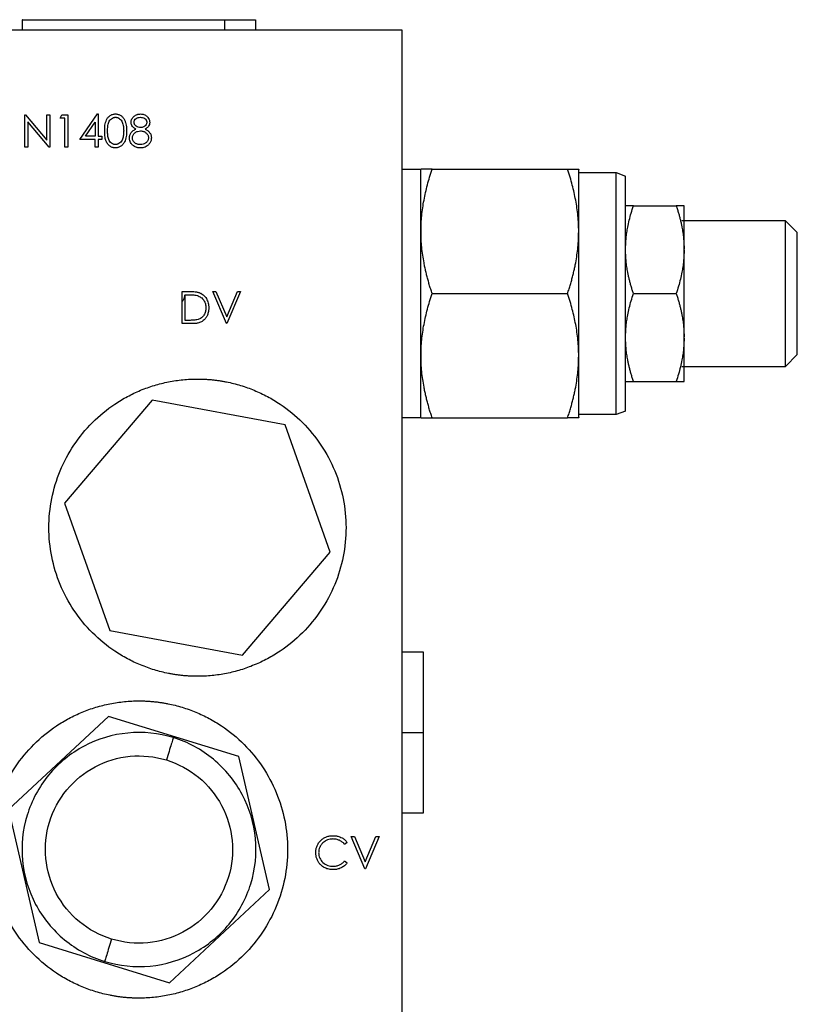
# Model space of a CAD drawing. Header units: inches. Extents: x 3 to 150, y 3 to 116.
# Tile 9 of 57: x 38.72 to 42.04, y 68.4 to 72.61. Entities that reach past the tile are written whole.
import ezdxf

# ---------------------------------------------------------------- set-up
doc = ezdxf.new("R2010")
doc.units = ezdxf.units.IN
doc.header["$LTSCALE"] = 14
doc.header["$MEASUREMENT"] = 0

msp = doc.modelspace()

# ---------------------------------------------------------------- linework, layer by layer
for p, q in [((38.7251, 72.609), (38.7251, 72.564)), ((39.5922, 72.564), (39.5922, 72.609)), ((39.7251, 72.564), (39.7251, 72.609)), ((40.3501, 72.564), (37.2069, 72.564)), ((40.3501, 67.564), (40.3501, 72.564)), ((38.7374, 72.0649), (38.7374, 72.2027)), ((38.7374, 72.2027), (38.74, 72.2027)), ((38.74, 72.2027), (38.831, 72.0943)), ((38.831, 72.2027), (38.8434, 72.2027)), ((38.831, 72.0943), (38.831, 72.2027)), ((38.8434, 72.2027), (38.8434, 72.0649)), ((38.8876, 72.1886), (38.8957, 72.2027)), ((38.9088, 72.1886), (38.8876, 72.1886)), ((38.8957, 72.2027), (38.9211, 72.2027)), ((38.9088, 72.0649), (38.9088, 72.1886)), ((38.9211, 72.2027), (38.9211, 72.0649)), ((38.9724, 72.0967), (39.0476, 72.2062)), ((39.0476, 72.2062), (39.0501, 72.2062)), ((39.0501, 72.2062), (39.0501, 72.1108)), ((38.8406, 72.0649), (38.7498, 72.1731)), ((38.7498, 72.1731), (38.7498, 72.0649)), ((38.9967, 72.1108), (39.0377, 72.1707)), ((39.0377, 72.1707), (39.0377, 72.1108)), ((39.0377, 72.0967), (38.9724, 72.0967)), ((39.0377, 72.1108), (38.9967, 72.1108)), ((39.0377, 72.0649), (39.0377, 72.0967)), ((39.0501, 72.1108), (39.066, 72.1108)), ((39.0501, 72.0967), (39.0501, 72.0649)), ((39.066, 72.0967), (39.0501, 72.0967)), ((39.066, 72.1108), (39.066, 72.0967)), ((38.7498, 72.0649), (38.7374, 72.0649)), ((38.8434, 72.0649), (38.8406, 72.0649)), ((38.9211, 72.0649), (38.9088, 72.0649)), ((39.0501, 72.0649), (39.0377, 72.0649)), ((40.4301, 71.969), (40.3501, 71.969)), ((40.4306, 71.97), (40.4301, 71.969)), ((40.4781, 71.97), (41.057, 71.97)), ((41.1045, 71.97), (41.1051, 71.969)), ((41.1051, 71.9555), (41.2651, 71.9555)), ((41.2651, 71.9555), (41.3051, 71.9409)), ((41.3385, 71.8139), (41.5216, 71.8139)), ((41.9891, 71.75), (41.5461, 71.75)), ((42.0391, 71.7), (41.9891, 71.75)), ((41.5551, 71.624), (41.5551, 71.6289)), ((39.4103, 71.4483), (39.4381, 71.4483)), ((39.4103, 71.3105), (39.4103, 71.4483)), ((39.4226, 71.4341), (39.4323, 71.4341)), ((39.4226, 71.3246), (39.4226, 71.4341)), ((39.541, 71.4483), (39.5542, 71.4483)), ((39.5993, 71.3105), (39.541, 71.4483)), ((39.5542, 71.4483), (39.6002, 71.3397)), ((39.6002, 71.3397), (39.6461, 71.4483)), ((39.6593, 71.4483), (39.6011, 71.3105)), ((39.6461, 71.4483), (39.6593, 71.4483)), ((40.4781, 71.439), (41.057, 71.439)), ((41.3385, 71.439), (41.5216, 71.439)), ((39.453, 71.3105), (39.4103, 71.3105)), ((39.4384, 71.3246), (39.4226, 71.3246)), ((39.6011, 71.3105), (39.5993, 71.3105)), ((41.5551, 71.249), (41.5551, 71.254)), ((41.9891, 71.128), (42.0391, 71.178)), ((41.5461, 71.128), (41.9891, 71.128)), ((41.3385, 71.064), (41.5216, 71.064)), ((39.2821, 70.9831), (38.9073, 70.5439)), ((39.8498, 70.8782), (39.2821, 70.9831)), ((41.2651, 70.9225), (41.1051, 70.9225)), ((41.3051, 70.937), (41.2651, 70.9225)), ((40.0428, 70.334), (39.8498, 70.8782)), ((40.3501, 70.909), (40.4301, 70.909)), ((40.4301, 70.909), (40.4306, 70.908)), ((40.4781, 70.908), (41.057, 70.908)), ((41.1051, 70.909), (41.1045, 70.908)), ((38.9073, 70.5439), (39.1003, 69.9997)), ((39.6681, 69.8948), (40.0428, 70.334)), ((39.1003, 69.9997), (39.6681, 69.8948)), ((40.4411, 69.9075), (40.3501, 69.9075)), ((39.0942, 69.6329), (38.667, 69.2351)), ((39.6523, 69.4617), (39.0942, 69.6329)), ((40.3501, 69.564), (40.4411, 69.564)), ((39.7832, 68.8928), (39.6523, 69.4617)), ((38.667, 69.2351), (38.7978, 68.6662)), ((40.3501, 69.2205), (40.4411, 69.2205)), ((40.1327, 69.1195), (40.1459, 69.1195)), ((40.191, 68.9817), (40.1327, 69.1195)), ((40.1459, 69.1195), (40.1919, 69.0109)), ((40.1919, 69.0109), (40.2378, 69.1195)), ((40.251, 69.1195), (40.1927, 68.9817)), ((40.2378, 69.1195), (40.251, 69.1195)), ((40.115, 69.0942), (40.1042, 69.0859)), ((40.1042, 69.0153), (40.115, 69.0071)), ((40.1927, 68.9817), (40.191, 68.9817)), ((39.3559, 68.4951), (39.7832, 68.8928)), ((38.7978, 68.6662), (39.3559, 68.4951))]:
    msp.add_line(p, q)
for points, knots in [([(38.7266, 72.609), (38.7261, 72.609), (38.7232, 72.609), (38.7368, 72.609), (38.7677, 72.609), (38.818, 72.609), (38.8834, 72.609), (38.9621, 72.609), (39.0508, 72.609), (39.1463, 72.609), (39.2447, 72.609), (39.3425, 72.609), (39.4355, 72.609), (39.5214, 72.609), (39.5686, 72.609), (39.5922, 72.609)], [0, 0, 0, 0, 0.016311, 0.098285, 0.180259, 0.262233, 0.344207, 0.426182, 0.508156, 0.59013, 0.672104, 0.754078, 0.836052, 0.918026, 1, 1, 1, 1]), ([(39.5922, 72.609), (39.613, 72.609), (39.6548, 72.609), (39.6966, 72.609), (39.7217, 72.609), (39.723, 72.609), (39.7235, 72.609)], [0, 0, 0, 0, 0.263087, 0.526175, 0.789262, 1, 1, 1, 1]), ([(39.0784, 72.1338), (39.0784, 72.1378), (39.0785, 72.1438), (39.0791, 72.1519), (39.08, 72.1601), (39.0819, 72.17), (39.0861, 72.1815), (39.0925, 72.1916), (39.1015, 72.1998), (39.1105, 72.2042), (39.1184, 72.206), (39.1224, 72.2062), (39.1244, 72.2062)], [0, 0, 0, 0, 0.125167, 0.188545, 0.250347, 0.381961, 0.500434, 0.62966, 0.750173, 0.874912, 0.937453, 1, 1, 1, 1]), ([(39.0907, 72.1338), (39.0908, 72.1401), (39.091, 72.1464), (39.0924, 72.159), (39.0935, 72.1652), (39.0985, 72.1768), (39.1022, 72.1823), (39.1098, 72.1879), (39.1126, 72.1894), (39.117, 72.1911), (39.1186, 72.1915), (39.1217, 72.1919), (39.1233, 72.192), (39.1249, 72.1921)], [0, 0, 0, 0, 0.25, 0.25, 0.5, 0.5, 0.75, 0.75, 0.875, 0.875, 0.9375, 0.9375, 1, 1, 1, 1]), ([(39.1244, 72.2062), (39.1265, 72.2062), (39.1305, 72.206), (39.1384, 72.2042), (39.1476, 72.1999), (39.1567, 72.1917), (39.1623, 72.1831), (39.1657, 72.1756), (39.1684, 72.168), (39.1705, 72.158), (39.1718, 72.1459), (39.1719, 72.1378), (39.172, 72.1338)], [0, 0, 0, 0, 0.062544, 0.125081, 0.249801, 0.370864, 0.499509, 0.562363, 0.624647, 0.749718, 0.874847, 1, 1, 1, 1]), ([(39.1249, 72.1921), (39.1264, 72.192), (39.128, 72.1919), (39.1311, 72.1914), (39.1327, 72.191), (39.1371, 72.1894), (39.1399, 72.1878), (39.1474, 72.1821), (39.151, 72.1767), (39.156, 72.1651), (39.1575, 72.1589), (39.1593, 72.1464), (39.1596, 72.1401), (39.1596, 72.1338)], [0, 0, 0, 0, 0.0625, 0.0625, 0.125, 0.125, 0.25, 0.25, 0.5, 0.5, 0.75, 0.75, 1, 1, 1, 1]), ([(39.1914, 72.1709), (39.1915, 72.1721), (39.1916, 72.1746), (39.1925, 72.1795), (39.1948, 72.1853), (39.1989, 72.1916), (39.2059, 72.1986), (39.2136, 72.2029), (39.2208, 72.205), (39.2256, 72.206), (39.2293, 72.2061), (39.2318, 72.2062)], [0, 0, 0, 0, 0.062624, 0.125194, 0.250259, 0.375678, 0.500409, 0.749612, 0.811913, 0.874891, 1, 1, 1, 1]), ([(39.2038, 72.1707), (39.2038, 72.1723), (39.204, 72.1739), (39.2049, 72.177), (39.2055, 72.1785), (39.208, 72.1826), (39.2103, 72.1849), (39.2155, 72.1887), (39.2185, 72.1901), (39.2247, 72.1918), (39.2279, 72.192), (39.2311, 72.1921)], [0, 0, 0, 0, 0.125, 0.125, 0.25, 0.25, 0.5, 0.5, 0.75, 0.75, 1, 1, 1, 1]), ([(39.2311, 72.1921), (39.2343, 72.192), (39.2376, 72.1918), (39.2438, 72.1903), (39.2468, 72.1891), (39.252, 72.1853), (39.2543, 72.1829), (39.2568, 72.1787), (39.2574, 72.1773), (39.2583, 72.1742), (39.2585, 72.1726), (39.2586, 72.171)], [0, 0, 0, 0, 0.25, 0.25, 0.5, 0.5, 0.75, 0.75, 0.875, 0.875, 1, 1, 1, 1]), ([(39.2318, 72.2062), (39.2343, 72.2061), (39.2392, 72.2059), (39.2463, 72.2039), (39.253, 72.2008), (39.2588, 72.1966), (39.2644, 72.1908), (39.2683, 72.1841), (39.2706, 72.1768), (39.2708, 72.1726), (39.2709, 72.1705)], [0, 0, 0, 0, 0.125039, 0.250084, 0.37768, 0.50012, 0.614437, 0.78563, 0.89286, 1, 1, 1, 1]), ([(39.1844, 72.1039), (39.1844, 72.1052), (39.1845, 72.1075), (39.185, 72.1116), (39.1867, 72.1183), (39.1909, 72.1259), (39.1976, 72.1328), (39.2031, 72.1368), (39.2079, 72.1397), (39.2103, 72.141), (39.2116, 72.1417)], [0, 0, 0, 0, 0.076885, 0.143029, 0.250261, 0.49955, 0.657683, 0.833096, 0.912513, 1, 1, 1, 1]), ([(39.2116, 72.1417), (39.2102, 72.1424), (39.2074, 72.1439), (39.2024, 72.1475), (39.1968, 72.1531), (39.1932, 72.1601), (39.1916, 72.1662), (39.1915, 72.1693), (39.1914, 72.1709)], [0, 0, 0, 0, 0.125206, 0.25034, 0.500127, 0.749655, 0.874865, 1, 1, 1, 1]), ([(39.2316, 72.1479), (39.2283, 72.148), (39.225, 72.1484), (39.2188, 72.1505), (39.2158, 72.1521), (39.2106, 72.1561), (39.2082, 72.1585), (39.2057, 72.1627), (39.2049, 72.1642), (39.204, 72.1674), (39.2039, 72.169), (39.2038, 72.1707)], [0, 0, 0, 0, 0.25, 0.25, 0.5, 0.5, 0.75, 0.75, 0.875, 0.875, 1, 1, 1, 1]), ([(39.2586, 72.171), (39.2585, 72.1693), (39.2583, 72.1677), (39.2575, 72.1646), (39.2568, 72.1631), (39.2545, 72.1587), (39.2524, 72.1562), (39.2473, 72.1521), (39.2443, 72.1506), (39.2397, 72.149), (39.2381, 72.1486), (39.2349, 72.1481), (39.2333, 72.148), (39.2316, 72.1479)], [0, 0, 0, 0, 0.125, 0.125, 0.25, 0.25, 0.5, 0.5, 0.75, 0.75, 0.875, 0.875, 1, 1, 1, 1]), ([(39.2709, 72.1705), (39.2709, 72.169), (39.2708, 72.1659), (39.2694, 72.1599), (39.2666, 72.1544), (39.2626, 72.1497), (39.2593, 72.1468), (39.2555, 72.1441), (39.2529, 72.1425), (39.2514, 72.1417)], [0, 0, 0, 0, 0.125104, 0.250203, 0.499589, 0.618708, 0.749837, 0.858974, 1, 1, 1, 1]), ([(39.2514, 72.1417), (39.2531, 72.1407), (39.2567, 72.1389), (39.2617, 72.1355), (39.2664, 72.1317), (39.2705, 72.1273), (39.2739, 72.1224), (39.2763, 72.1169), (39.2778, 72.1111), (39.2779, 72.107), (39.278, 72.105)], [0, 0, 0, 0, 0.125066, 0.250118, 0.37958, 0.500113, 0.626511, 0.750043, 0.874996, 1, 1, 1, 1]), ([(39.1244, 72.0614), (39.1232, 72.0614), (39.1209, 72.0615), (39.1175, 72.0619), (39.1142, 72.0626), (39.1098, 72.0639), (39.1046, 72.0663), (39.0969, 72.0715), (39.0893, 72.0803), (39.0839, 72.0915), (39.0809, 72.1026), (39.0794, 72.1125), (39.0785, 72.1231), (39.0784, 72.13), (39.0784, 72.1338)], [0, 0, 0, 0, 0.038716, 0.071493, 0.10669, 0.143004, 0.21443, 0.285873, 0.428333, 0.571069, 0.66974, 0.785494, 0.882713, 1, 1, 1, 1]), ([(39.1249, 72.0755), (39.1233, 72.0756), (39.1217, 72.0757), (39.1186, 72.0762), (39.1171, 72.0766), (39.1126, 72.0782), (39.1098, 72.0798), (39.1048, 72.0835), (39.1025, 72.0858), (39.0988, 72.0909), (39.0973, 72.0937), (39.0935, 72.1024), (39.0923, 72.1087), (39.091, 72.1212), (39.0908, 72.1275), (39.0907, 72.1338)], [0, 0, 0, 0, 0.0625, 0.0625, 0.125, 0.125, 0.25, 0.25, 0.375, 0.375, 0.5, 0.5, 0.75, 0.75, 1, 1, 1, 1]), ([(39.172, 72.1338), (39.1719, 72.1297), (39.1718, 72.1216), (39.1705, 72.1095), (39.168, 72.0976), (39.1633, 72.0862), (39.1567, 72.0759), (39.1475, 72.0677), (39.1388, 72.0636), (39.1322, 72.062), (39.1281, 72.0615), (39.1257, 72.0614), (39.1244, 72.0614)], [0, 0, 0, 0, 0.125165, 0.250311, 0.375423, 0.500439, 0.630168, 0.750114, 0.874872, 0.924921, 0.96055, 1, 1, 1, 1]), ([(39.1544, 72.0992), (39.1532, 72.096), (39.1519, 72.0929), (39.1483, 72.0872), (39.1461, 72.0846), (39.1409, 72.0803), (39.1379, 72.0785), (39.1332, 72.0767), (39.1316, 72.0763), (39.1282, 72.0757), (39.1265, 72.0756), (39.1249, 72.0755)], [0, 0, 0, 0, 0.25, 0.25, 0.5, 0.5, 0.75, 0.75, 0.875, 0.875, 1, 1, 1, 1]), ([(39.1596, 72.1338), (39.1596, 72.1279), (39.1593, 72.1221), (39.1581, 72.1133), (39.1576, 72.1105), (39.1563, 72.1047), (39.1554, 72.1019), (39.1544, 72.0992)], [0, 0, 0, 0, 0.5, 0.5, 0.75, 0.75, 1, 1, 1, 1]), ([(39.231, 72.0614), (39.228, 72.0615), (39.2236, 72.0616), (39.2178, 72.0626), (39.212, 72.0641), (39.2052, 72.0669), (39.1991, 72.0715), (39.1949, 72.0761), (39.1908, 72.0814), (39.1871, 72.0882), (39.1852, 72.095), (39.1845, 72.1), (39.1844, 72.1025), (39.1844, 72.1039)], [0, 0, 0, 0, 0.125057, 0.187966, 0.25017, 0.377421, 0.499975, 0.569287, 0.642958, 0.785697, 0.892803, 0.941177, 1, 1, 1, 1]), ([(39.1967, 72.1035), (39.1968, 72.1057), (39.197, 72.1078), (39.198, 72.112), (39.1988, 72.114), (39.2018, 72.1197), (39.2047, 72.123), (39.2113, 72.1284), (39.2151, 72.1306), (39.2233, 72.1333), (39.2276, 72.1337), (39.2319, 72.1338)], [0, 0, 0, 0, 0.125, 0.125, 0.25, 0.25, 0.5, 0.5, 0.75, 0.75, 1, 1, 1, 1]), ([(39.2311, 72.0755), (39.2291, 72.0756), (39.227, 72.0756), (39.2229, 72.0761), (39.2209, 72.0765), (39.2149, 72.0781), (39.211, 72.0798), (39.2044, 72.0848), (39.2017, 72.088), (39.1988, 72.0934), (39.198, 72.0954), (39.197, 72.0994), (39.1968, 72.1014), (39.1967, 72.1035)], [0, 0, 0, 0, 0.125, 0.125, 0.25, 0.25, 0.5, 0.5, 0.75, 0.75, 0.875, 0.875, 1, 1, 1, 1]), ([(39.2656, 72.1048), (39.2656, 72.1027), (39.2654, 72.1006), (39.2644, 72.0965), (39.2637, 72.0945), (39.2608, 72.0889), (39.258, 72.0856), (39.2515, 72.0802), (39.2476, 72.0784), (39.2396, 72.076), (39.2353, 72.0756), (39.2311, 72.0755)], [0, 0, 0, 0, 0.125, 0.125, 0.25, 0.25, 0.5, 0.5, 0.75, 0.75, 1, 1, 1, 1]), ([(39.2319, 72.1338), (39.234, 72.1338), (39.236, 72.1337), (39.2401, 72.133), (39.2421, 72.1326), (39.2479, 72.1306), (39.2515, 72.1285), (39.2578, 72.1233), (39.2606, 72.1202), (39.2636, 72.1148), (39.2644, 72.1129), (39.2654, 72.1089), (39.2656, 72.1068), (39.2656, 72.1048)], [0, 0, 0, 0, 0.125, 0.125, 0.25, 0.25, 0.5, 0.5, 0.75, 0.75, 0.875, 0.875, 1, 1, 1, 1]), ([(39.278, 72.105), (39.2779, 72.1037), (39.2779, 72.1011), (39.2772, 72.0959), (39.2758, 72.0902), (39.2731, 72.0846), (39.2705, 72.0801), (39.2685, 72.0777), (39.2676, 72.0765)], [0, 0, 0, 0, 0.135097, 0.250054, 0.499899, 0.699861, 0.849959, 1, 1, 1, 1]), ([(39.2676, 72.0765), (39.2664, 72.0752), (39.2641, 72.0727), (39.2588, 72.0684), (39.2512, 72.0644), (39.2412, 72.0618), (39.2344, 72.0615), (39.231, 72.0614)], [0, 0, 0, 0, 0.125119, 0.250241, 0.499985, 0.749901, 1, 1, 1, 1]), ([(40.4301, 70.909), (40.4301, 70.909), (40.4301, 70.9228), (40.4301, 70.9759), (40.4301, 71.0151), (40.4301, 71.1132), (40.4301, 71.172), (40.4301, 71.3002), (40.4301, 71.3696), (40.4301, 71.5083), (40.4301, 71.5777), (40.4301, 71.7059), (40.4301, 71.7647), (40.4301, 71.8628), (40.4301, 71.9021), (40.4301, 71.9552), (40.4301, 71.969), (40.4301, 71.969)], [0, 0, 0, 0, 0.125, 0.125, 0.25, 0.25, 0.375, 0.375, 0.5, 0.5, 0.625, 0.625, 0.75, 0.75, 0.875, 0.875, 1, 1, 1, 1]), ([(40.4781, 71.439), (40.476, 71.4454), (40.4718, 71.4581), (40.466, 71.4771), (40.4606, 71.496), (40.4556, 71.5146), (40.4511, 71.5332), (40.447, 71.5517), (40.4424, 71.575), (40.4377, 71.6033), (40.4323, 71.6479), (40.4295, 71.7041), (40.4323, 71.7603), (40.4376, 71.8051), (40.4431, 71.8382), (40.4499, 71.871), (40.4579, 71.9036), (40.4673, 71.9367), (40.4744, 71.9588), (40.4781, 71.97)], [0, 0, 0, 0, 0.037077, 0.073578, 0.109564, 0.145096, 0.180244, 0.215082, 0.249689, 0.312193, 0.374088, 0.499062, 0.62472, 0.686874, 0.749701, 0.810555, 0.8723, 0.935333, 1, 1, 1, 1]), ([(40.4781, 71.97), (40.4759, 71.97), (40.4718, 71.97), (40.466, 71.97), (40.4606, 71.9699), (40.4556, 71.9699), (40.4511, 71.9699), (40.447, 71.97), (40.4423, 71.97), (40.4377, 71.97), (40.4341, 71.97), (40.432, 71.97), (40.4308, 71.97), (40.4307, 71.97), (40.4306, 71.97)], [0, 0, 0, 0, 0.074291, 0.147428, 0.219528, 0.290719, 0.361139, 0.430938, 0.500275, 0.625508, 0.749522, 0.833344, 0.916684, 1, 1, 1, 1]), ([(41.057, 71.439), (41.0592, 71.4455), (41.0634, 71.4584), (41.0693, 71.4777), (41.0747, 71.4967), (41.0796, 71.5154), (41.0841, 71.5339), (41.0881, 71.5521), (41.095, 71.5865), (41.1022, 71.637), (41.1056, 71.7041), (41.1023, 71.7712), (41.0944, 71.8266), (41.0853, 71.8705), (41.0773, 71.9029), (41.068, 71.9362), (41.0607, 71.9586), (41.057, 71.97)], [0, 0, 0, 0, 0.037681, 0.074675, 0.110993, 0.146643, 0.181637, 0.215986, 0.249701, 0.376052, 0.499062, 0.62267, 0.74969, 0.809231, 0.870757, 0.934329, 1, 1, 1, 1]), ([(41.057, 71.97), (41.0592, 71.97), (41.0634, 71.97), (41.0693, 71.97), (41.0747, 71.97), (41.0797, 71.97), (41.0842, 71.97), (41.0882, 71.97), (41.0924, 71.97), (41.0964, 71.97), (41.1, 71.97), (41.1026, 71.97), (41.1042, 71.97), (41.1044, 71.97), (41.1045, 71.97)], [0, 0, 0, 0, 0.075499, 0.149621, 0.222384, 0.29381, 0.363918, 0.432732, 0.500274, 0.602466, 0.703433, 0.803276, 0.902096, 1, 1, 1, 1]), ([(41.1051, 70.909), (41.1051, 70.909), (41.1051, 70.9228), (41.1051, 70.9759), (41.1051, 71.0151), (41.1051, 71.1132), (41.1051, 71.172), (41.1051, 71.3002), (41.1051, 71.3696), (41.1051, 71.5083), (41.1051, 71.5777), (41.1051, 71.7059), (41.1051, 71.7647), (41.1051, 71.8628), (41.1051, 71.9021), (41.1051, 71.9552), (41.1051, 71.969), (41.1051, 71.969)], [0, 0, 0, 0, 0.125, 0.125, 0.25, 0.25, 0.375, 0.375, 0.5, 0.5, 0.625, 0.625, 0.75, 0.75, 0.875, 0.875, 1, 1, 1, 1]), ([(41.2651, 70.9225), (41.2651, 70.9225), (41.2651, 70.9359), (41.2651, 70.9876), (41.2651, 71.0259), (41.2651, 71.1215), (41.2651, 71.1788), (41.2651, 71.3038), (41.2651, 71.3713), (41.2651, 71.5066), (41.2651, 71.5742), (41.2651, 71.6991), (41.2651, 71.7564), (41.2651, 71.852), (41.2651, 71.8903), (41.2651, 71.942), (41.2651, 71.9555), (41.2651, 71.9555)], [0, 0, 0, 0, 0.125, 0.125, 0.25, 0.25, 0.375, 0.375, 0.5, 0.5, 0.625, 0.625, 0.75, 0.75, 0.875, 0.875, 1, 1, 1, 1]), ([(41.3051, 70.937), (41.3051, 70.937), (41.3051, 70.9501), (41.3051, 71.0004), (41.3051, 71.0376), (41.3051, 71.1305), (41.3051, 71.1862), (41.3051, 71.3076), (41.3051, 71.3733), (41.3051, 71.5047), (41.3051, 71.5703), (41.3051, 71.6917), (41.3051, 71.7474), (41.3051, 71.8403), (41.3051, 71.8775), (41.3051, 71.9278), (41.3051, 71.9409), (41.3051, 71.9409)], [0, 0, 0, 0, 0.125, 0.125, 0.25, 0.25, 0.375, 0.375, 0.5, 0.5, 0.625, 0.625, 0.75, 0.75, 0.875, 0.875, 1, 1, 1, 1]), ([(41.3385, 71.8139), (41.3368, 71.8139), (41.3335, 71.8139), (41.3288, 71.8139), (41.3246, 71.8139), (41.3207, 71.8139), (41.3173, 71.8139), (41.3137, 71.8139), (41.3102, 71.8139), (41.3074, 71.814), (41.3055, 71.8139), (41.3052, 71.8139), (41.3051, 71.8139)], [0, 0, 0, 0, 0.086453, 0.171386, 0.254985, 0.337453, 0.41901, 0.499898, 0.625193, 0.749253, 0.874925, 1, 1, 1, 1]), ([(41.3051, 71.6289), (41.3051, 71.6329), (41.3052, 71.6407), (41.3057, 71.6524), (41.3065, 71.6642), (41.3078, 71.6798), (41.3102, 71.6993), (41.3145, 71.7248), (41.3206, 71.7527), (41.3287, 71.7832), (41.3352, 71.8036), (41.3385, 71.8139)], [0, 0, 0, 0, 0.062558, 0.125079, 0.187752, 0.250764, 0.374815, 0.500121, 0.662554, 0.828614, 1, 1, 1, 1]), ([(41.5551, 71.8139), (41.555, 71.8139), (41.5549, 71.8139), (41.5544, 71.8139), (41.5536, 71.8139), (41.5523, 71.814), (41.5499, 71.8139), (41.5456, 71.8139), (41.5395, 71.8139), (41.5314, 71.8139), (41.5249, 71.8139), (41.5216, 71.8139)], [0, 0, 0, 0, 0.062558, 0.125079, 0.187752, 0.250764, 0.374815, 0.500121, 0.662554, 0.828614, 1, 1, 1, 1]), ([(41.5216, 71.8139), (41.5233, 71.8087), (41.5267, 71.7984), (41.5313, 71.783), (41.5355, 71.7677), (41.5394, 71.7525), (41.5428, 71.7375), (41.5464, 71.7197), (41.5499, 71.6993), (41.5527, 71.6759), (41.5546, 71.6525), (41.5549, 71.6368), (41.5551, 71.6289)], [0, 0, 0, 0, 0.086453, 0.171386, 0.254985, 0.337453, 0.41901, 0.499898, 0.625193, 0.749253, 0.874925, 1, 1, 1, 1]), ([(41.5551, 71.6289), (41.5551, 71.6567), (41.5551, 71.6824), (41.5551, 71.7279), (41.5551, 71.7476), (41.5551, 71.7798), (41.5551, 71.7923), (41.5551, 71.8093), (41.5551, 71.8137), (41.5551, 71.8139)], [0, 0, 0, 0, 0.25, 0.25, 0.5, 0.5, 0.75, 0.75, 1, 1, 1, 1]), ([(41.9891, 71.128), (41.9891, 71.128), (41.9891, 71.1361), (41.9891, 71.1672), (41.9891, 71.1903), (41.9891, 71.2478), (41.9891, 71.2823), (41.9891, 71.3576), (41.9891, 71.3982), (41.9891, 71.4797), (41.9891, 71.5204), (41.9891, 71.5956), (41.9891, 71.6301), (41.9891, 71.6877), (41.9891, 71.7107), (41.9891, 71.7419), (41.9891, 71.75), (41.9891, 71.75)], [0, 0, 0, 0, 0.125, 0.125, 0.25, 0.25, 0.375, 0.375, 0.5, 0.5, 0.625, 0.625, 0.75, 0.75, 0.875, 0.875, 1, 1, 1, 1]), ([(42.0391, 71.178), (42.0391, 71.178), (42.0391, 71.1848), (42.0391, 71.2109), (42.0391, 71.2302), (42.0391, 71.2786), (42.0391, 71.3075), (42.0391, 71.3706), (42.0391, 71.4048), (42.0391, 71.4731), (42.0391, 71.5073), (42.0391, 71.5704), (42.0391, 71.5994), (42.0391, 71.6477), (42.0391, 71.667), (42.0391, 71.6932), (42.0391, 71.7), (42.0391, 71.7)], [0, 0, 0, 0, 0.125, 0.125, 0.25, 0.25, 0.375, 0.375, 0.5, 0.5, 0.625, 0.625, 0.75, 0.75, 0.875, 0.875, 1, 1, 1, 1]), ([(41.3385, 71.439), (41.3368, 71.4442), (41.3335, 71.4545), (41.3288, 71.4699), (41.3246, 71.4852), (41.3207, 71.5004), (41.3173, 71.5154), (41.3137, 71.5332), (41.3102, 71.5536), (41.3074, 71.577), (41.3055, 71.6004), (41.3052, 71.6161), (41.3051, 71.624)], [0, 0, 0, 0, 0.086453, 0.171386, 0.254985, 0.337453, 0.41901, 0.499898, 0.625193, 0.749253, 0.874925, 1, 1, 1, 1]), ([(41.5551, 71.624), (41.555, 71.62), (41.5549, 71.6122), (41.5544, 71.6005), (41.5536, 71.5887), (41.5523, 71.5731), (41.5499, 71.5536), (41.5456, 71.5281), (41.5395, 71.5002), (41.5314, 71.4697), (41.5249, 71.4493), (41.5216, 71.439)], [0, 0, 0, 0, 0.062558, 0.125079, 0.187752, 0.250764, 0.374815, 0.500121, 0.662554, 0.828614, 1, 1, 1, 1]), ([(41.5551, 71.254), (41.5551, 71.282), (41.5551, 71.3121), (41.5551, 71.3745), (41.5551, 71.4067), (41.5551, 71.4712), (41.5551, 71.5034), (41.5551, 71.5658), (41.5551, 71.5959), (41.5551, 71.624)], [0, 0, 0, 0, 0.25, 0.25, 0.5, 0.5, 0.75, 0.75, 1, 1, 1, 1]), ([(39.4193, 71.4338), (39.4191, 71.4306), (39.4184, 71.4226), (39.4158, 71.4122), (39.4116, 71.4064), (39.4103, 71.4045)], [0, 0, 0, 0, 0.306606, 0.779644, 1, 1, 1, 1]), ([(39.4323, 71.4341), (39.4394, 71.4341), (39.4465, 71.434), (39.4607, 71.433), (39.4678, 71.4322), (39.4747, 71.4303)], [0, 0, 0, 0, 0.5, 0.5, 1, 1, 1, 1]), ([(39.4381, 71.4483), (39.4455, 71.4482), (39.4565, 71.448), (39.4693, 71.4464), (39.4765, 71.445), (39.4801, 71.4439), (39.4818, 71.4433)], [0, 0, 0, 0, 0.499967, 0.749966, 0.875, 1, 1, 1, 1]), ([(39.4747, 71.4303), (39.4774, 71.4294), (39.4801, 71.4284), (39.4853, 71.4259), (39.4878, 71.4245), (39.4947, 71.4194), (39.4987, 71.4152), (39.5051, 71.4056), (39.5074, 71.4003), (39.5096, 71.3919), (39.5101, 71.3891), (39.5108, 71.3834), (39.5109, 71.3805), (39.511, 71.3777)], [0, 0, 0, 0, 0.125, 0.125, 0.25, 0.25, 0.5, 0.5, 0.75, 0.75, 0.875, 0.875, 1, 1, 1, 1]), ([(39.4818, 71.4433), (39.4834, 71.4427), (39.4867, 71.4414), (39.4928, 71.4383), (39.5029, 71.4315), (39.5142, 71.418), (39.5207, 71.4017), (39.5227, 71.3899), (39.5232, 71.383), (39.5233, 71.3795), (39.5233, 71.3776)], [0, 0, 0, 0, 0.062642, 0.125284, 0.250434, 0.499844, 0.749506, 0.87473, 0.93081, 1, 1, 1, 1]), ([(40.4781, 70.908), (40.476, 70.9144), (40.4718, 70.9271), (40.466, 70.9461), (40.4606, 70.965), (40.4556, 70.9837), (40.4511, 71.0022), (40.447, 71.0207), (40.4424, 71.044), (40.4377, 71.0723), (40.4323, 71.1169), (40.4295, 71.1731), (40.4323, 71.2293), (40.4376, 71.2741), (40.4431, 71.3072), (40.4499, 71.34), (40.4579, 71.3726), (40.4673, 71.4057), (40.4744, 71.4278), (40.4781, 71.439)], [0, 0, 0, 0, 0.037077, 0.073578, 0.109564, 0.145096, 0.180244, 0.215082, 0.249689, 0.312193, 0.374088, 0.499062, 0.62472, 0.686874, 0.749701, 0.810555, 0.8723, 0.935333, 1, 1, 1, 1]), ([(41.057, 70.908), (41.0592, 70.9145), (41.0634, 70.9274), (41.0693, 70.9467), (41.0747, 70.9657), (41.0796, 70.9844), (41.0841, 71.0029), (41.0881, 71.0211), (41.095, 71.0555), (41.1022, 71.106), (41.1056, 71.1731), (41.1023, 71.2402), (41.0944, 71.2956), (41.0853, 71.3395), (41.0773, 71.3719), (41.068, 71.4052), (41.0607, 71.4276), (41.057, 71.439)], [0, 0, 0, 0, 0.037681, 0.074675, 0.110993, 0.146643, 0.181637, 0.215986, 0.249701, 0.376052, 0.499062, 0.62267, 0.74969, 0.809231, 0.870757, 0.934329, 1, 1, 1, 1]), ([(41.3051, 71.254), (41.3051, 71.2579), (41.3052, 71.2657), (41.3057, 71.2775), (41.3065, 71.2892), (41.3078, 71.3048), (41.3102, 71.3243), (41.3145, 71.3498), (41.3206, 71.3777), (41.3287, 71.4083), (41.3352, 71.4286), (41.3385, 71.439)], [0, 0, 0, 0, 0.062558, 0.125079, 0.187752, 0.250764, 0.374815, 0.500121, 0.662554, 0.828614, 1, 1, 1, 1]), ([(41.5216, 71.439), (41.5233, 71.4338), (41.5267, 71.4234), (41.5313, 71.408), (41.5355, 71.3927), (41.5394, 71.3775), (41.5428, 71.3625), (41.5464, 71.3447), (41.5499, 71.3243), (41.5527, 71.3009), (41.5546, 71.2775), (41.5549, 71.2618), (41.5551, 71.254)], [0, 0, 0, 0, 0.086453, 0.171386, 0.254985, 0.337453, 0.41901, 0.499898, 0.625193, 0.749253, 0.874925, 1, 1, 1, 1]), ([(39.5233, 71.3776), (39.5233, 71.376), (39.5232, 71.373), (39.5228, 71.3677), (39.5216, 71.3589), (39.5183, 71.3478), (39.5119, 71.3362), (39.5047, 71.327), (39.4965, 71.3204), (39.4884, 71.3159), (39.4787, 71.3128), (39.4693, 71.3112), (39.4601, 71.3106), (39.4554, 71.3105), (39.453, 71.3105)], [0, 0, 0, 0, 0.044831, 0.081705, 0.142981, 0.285706, 0.392837, 0.499924, 0.599854, 0.674857, 0.749879, 0.874889, 0.932751, 1, 1, 1, 1]), ([(39.511, 71.3777), (39.5109, 71.375), (39.5108, 71.3723), (39.5102, 71.367), (39.5098, 71.3644), (39.5078, 71.3566), (39.5057, 71.3516), (39.4999, 71.3426), (39.4963, 71.3386), (39.4899, 71.3338), (39.4876, 71.3323), (39.4829, 71.3299), (39.4803, 71.329), (39.4778, 71.3281)], [0, 0, 0, 0, 0.125, 0.125, 0.25, 0.25, 0.5, 0.5, 0.75, 0.75, 0.875, 0.875, 1, 1, 1, 1]), ([(39.4778, 71.3281), (39.4715, 71.3263), (39.4649, 71.3256), (39.4517, 71.3247), (39.4451, 71.3246), (39.4384, 71.3246)], [0, 0, 0, 0, 0.5, 0.5, 1, 1, 1, 1]), ([(41.3385, 71.064), (41.3368, 71.0692), (41.3335, 71.0795), (41.3288, 71.095), (41.3246, 71.1102), (41.3207, 71.1254), (41.3173, 71.1404), (41.3137, 71.1582), (41.3102, 71.1787), (41.3074, 71.202), (41.3055, 71.2254), (41.3052, 71.2411), (41.3051, 71.249)], [0, 0, 0, 0, 0.086453, 0.171386, 0.254985, 0.337453, 0.41901, 0.499898, 0.625193, 0.749253, 0.874925, 1, 1, 1, 1]), ([(41.5551, 71.249), (41.555, 71.2451), (41.5549, 71.2372), (41.5544, 71.2255), (41.5536, 71.2137), (41.5523, 71.1981), (41.5499, 71.1787), (41.5456, 71.1531), (41.5395, 71.1252), (41.5314, 71.0947), (41.5249, 71.0743), (41.5216, 71.064)], [0, 0, 0, 0, 0.062558, 0.125079, 0.187752, 0.250764, 0.374815, 0.500121, 0.662554, 0.828614, 1, 1, 1, 1]), ([(41.5551, 71.064), (41.5551, 71.0642), (41.5551, 71.0686), (41.5551, 71.0856), (41.5551, 71.0981), (41.5551, 71.1303), (41.5551, 71.1501), (41.5551, 71.1955), (41.5551, 71.2212), (41.5551, 71.249)], [0, 0, 0, 0, 0.25, 0.25, 0.5, 0.5, 0.75, 0.75, 1, 1, 1, 1]), ([(39.4751, 69.804), (39.4698, 69.804), (39.4594, 69.8041), (39.4439, 69.8047), (39.4283, 69.8056), (39.4128, 69.8069), (39.3973, 69.8087), (39.3819, 69.8108), (39.3665, 69.8132), (39.3359, 69.8189), (39.2904, 69.8303), (39.2317, 69.8514), (39.1752, 69.878), (39.1039, 69.9208), (39.0231, 69.9871), (38.9437, 70.0839), (38.8846, 70.1944), (38.8482, 70.3143), (38.836, 70.439), (38.8482, 70.5636), (38.8846, 70.6835), (38.9437, 70.794), (39.0231, 70.8909), (39.1039, 70.9571), (39.1752, 70.9999), (39.2317, 71.0266), (39.2904, 71.0476), (39.3409, 71.0602), (39.3818, 71.0673), (39.4128, 71.0711), (39.4439, 71.0735), (39.4646, 71.0738), (39.4751, 71.074)], [0, 0, 0, 0, 0.007836, 0.015659, 0.023472, 0.031281, 0.039091, 0.046905, 0.054729, 0.062568, 0.093835, 0.125113, 0.15638, 0.187658, 0.250126, 0.312595, 0.375064, 0.437533, 0.500002, 0.562471, 0.62494, 0.687409, 0.749878, 0.812347, 0.843614, 0.874892, 0.906159, 0.937436, 0.953094, 0.968715, 0.984338, 1, 1, 1, 1]), ([(39.4751, 71.074), (39.4803, 71.0739), (39.4907, 71.0738), (39.5062, 71.0733), (39.5218, 71.0723), (39.5373, 71.071), (39.5528, 71.0693), (39.5682, 71.0672), (39.5836, 71.0647), (39.6142, 71.059), (39.6597, 71.0476), (39.7184, 71.0266), (39.7749, 70.9999), (39.8462, 70.9571), (39.927, 70.8909), (40.0064, 70.794), (40.0655, 70.6835), (40.1019, 70.5636), (40.1141, 70.439), (40.1019, 70.3143), (40.0655, 70.1944), (40.0064, 70.0839), (39.927, 69.9871), (39.8462, 69.9208), (39.7749, 69.878), (39.7185, 69.8514), (39.6597, 69.8303), (39.6092, 69.8177), (39.5683, 69.8106), (39.5373, 69.8068), (39.5062, 69.8044), (39.4855, 69.8041), (39.4751, 69.804)], [0, 0, 0, 0, 0.0078364, 0.0156589, 0.0234723, 0.0312814, 0.0390908, 0.0469052, 0.0547295, 0.0625682, 0.0938351, 0.1251129, 0.1563797, 0.1876575, 0.2501265, 0.3125954, 0.3750644, 0.4375334, 0.5000023, 0.5624713, 0.6249402, 0.6874092, 0.7498782, 0.8123471, 0.843614, 0.8748918, 0.9061587, 0.9374364, 0.9530942, 0.9687155, 0.9843382, 1, 1, 1, 1]), ([(41.3051, 71.064), (41.3051, 71.064), (41.3052, 71.064), (41.3057, 71.064), (41.3065, 71.064), (41.3078, 71.064), (41.3102, 71.064), (41.3145, 71.064), (41.3206, 71.064), (41.3287, 71.064), (41.3352, 71.064), (41.3385, 71.064)], [0, 0, 0, 0, 0.062558, 0.125079, 0.187752, 0.250764, 0.374815, 0.500121, 0.662554, 0.828614, 1, 1, 1, 1]), ([(41.5216, 71.064), (41.5233, 71.064), (41.5267, 71.064), (41.5313, 71.064), (41.5355, 71.064), (41.5394, 71.064), (41.5428, 71.064), (41.5464, 71.064), (41.5499, 71.064), (41.5527, 71.064), (41.5546, 71.064), (41.5549, 71.064), (41.5551, 71.064)], [0, 0, 0, 0, 0.086453, 0.171386, 0.254985, 0.337453, 0.41901, 0.499898, 0.625193, 0.749253, 0.874925, 1, 1, 1, 1]), ([(40.4306, 70.908), (40.4307, 70.908), (40.4307, 70.908), (40.4314, 70.908), (40.4324, 70.908), (40.4343, 70.908), (40.4377, 70.908), (40.4431, 70.908), (40.4499, 70.908), (40.458, 70.908), (40.4673, 70.908), (40.4744, 70.908), (40.4781, 70.908)], [0, 0, 0, 0, 0.062649, 0.125219, 0.187904, 0.250895, 0.37496, 0.500369, 0.621846, 0.745101, 0.870922, 1, 1, 1, 1]), ([(41.1045, 70.908), (41.1044, 70.908), (41.1044, 70.908), (41.1037, 70.908), (41.1027, 70.908), (41.1013, 70.908), (41.0995, 70.908), (41.0973, 70.908), (41.0947, 70.908), (41.0909, 70.908), (41.0853, 70.908), (41.0773, 70.908), (41.068, 70.908), (41.0607, 70.908), (41.057, 70.908)], [0, 0, 0, 0, 0.061151, 0.122649, 0.18452, 0.246792, 0.309488, 0.372634, 0.436255, 0.500374, 0.619229, 0.742041, 0.868928, 1, 1, 1, 1]), ([(40.4411, 69.564), (40.4411, 69.6089), (40.4411, 69.6539), (40.4411, 69.737), (40.4411, 69.7751), (40.4411, 69.8386), (40.4411, 69.8641), (40.4411, 69.8985), (40.4411, 69.9075), (40.4411, 69.9075)], [0, 0, 0, 0, 0.25, 0.25, 0.5, 0.5, 0.75, 0.75, 1, 1, 1, 1]), ([(39.2251, 68.429), (39.2198, 68.429), (39.2094, 68.4291), (39.1939, 68.4297), (39.1783, 68.4306), (39.1628, 68.4319), (39.1473, 68.4337), (39.1319, 68.4358), (39.1165, 68.4382), (39.0859, 68.4439), (39.0404, 68.4553), (38.9817, 68.4764), (38.9252, 68.503), (38.8539, 68.5458), (38.7731, 68.6121), (38.6937, 68.7089), (38.6346, 68.8194), (38.5982, 68.9393), (38.586, 69.064), (38.5982, 69.1886), (38.6346, 69.3085), (38.6937, 69.419), (38.7731, 69.5159), (38.8539, 69.5821), (38.9252, 69.6249), (38.9817, 69.6516), (39.0404, 69.6726), (39.0909, 69.6852), (39.1318, 69.6923), (39.1628, 69.6961), (39.1939, 69.6985), (39.2146, 69.6988), (39.2251, 69.699)], [0, 0, 0, 0, 0.007836, 0.015659, 0.023472, 0.031281, 0.039091, 0.046905, 0.054729, 0.062568, 0.093835, 0.125113, 0.15638, 0.187658, 0.250126, 0.312595, 0.375064, 0.437533, 0.500002, 0.562471, 0.62494, 0.687409, 0.749878, 0.812347, 0.843614, 0.874892, 0.906159, 0.937436, 0.953094, 0.968715, 0.984338, 1, 1, 1, 1]), ([(39.2251, 69.699), (39.2303, 69.6989), (39.2407, 69.6988), (39.2562, 69.6983), (39.2718, 69.6973), (39.2873, 69.696), (39.3028, 69.6943), (39.3182, 69.6922), (39.3336, 69.6897), (39.3642, 69.684), (39.4097, 69.6726), (39.4684, 69.6516), (39.5249, 69.6249), (39.5962, 69.5821), (39.677, 69.5159), (39.7564, 69.419), (39.8155, 69.3085), (39.8519, 69.1886), (39.8641, 69.064), (39.8519, 68.9393), (39.8155, 68.8194), (39.7564, 68.7089), (39.677, 68.6121), (39.5962, 68.5458), (39.5249, 68.503), (39.4685, 68.4764), (39.4097, 68.4553), (39.3592, 68.4427), (39.3183, 68.4356), (39.2873, 68.4318), (39.2562, 68.4294), (39.2355, 68.4291), (39.2251, 68.429)], [0, 0, 0, 0, 0.007836, 0.015659, 0.023472, 0.031281, 0.039091, 0.046905, 0.054729, 0.062568, 0.093835, 0.125113, 0.15638, 0.187658, 0.250126, 0.312595, 0.375064, 0.437533, 0.500002, 0.562471, 0.62494, 0.687409, 0.749878, 0.812347, 0.843614, 0.874892, 0.906159, 0.937436, 0.953094, 0.968715, 0.984338, 1, 1, 1, 1]), ([(39.3716, 69.542), (39.3091, 69.5612), (39.2427, 69.5679), (39.1124, 69.5555), (39.0485, 69.5363), (38.9329, 69.475), (38.8812, 69.4328), (38.7978, 69.3319), (38.7662, 69.2731), (38.7278, 69.148), (38.7211, 69.0816), (38.7335, 68.9513), (38.7527, 68.8874), (38.8141, 68.7718), (38.8562, 68.7201), (38.9572, 68.6367), (39.0159, 68.6051), (39.0785, 68.5859)], [0, 0, 0, 0, 0.125, 0.125, 0.25, 0.25, 0.375, 0.375, 0.5, 0.5, 0.625, 0.625, 0.75, 0.75, 0.875, 0.875, 1, 1, 1, 1]), ([(39.0785, 68.5859), (39.141, 68.5667), (39.2074, 68.56), (39.3377, 68.5724), (39.4016, 68.5916), (39.5172, 68.653), (39.5689, 68.6951), (39.6523, 68.7961), (39.6839, 68.8548), (39.7223, 68.9799), (39.729, 69.0463), (39.7166, 69.1766), (39.6974, 69.2405), (39.636, 69.3561), (39.5939, 69.4078), (39.493, 69.4912), (39.4342, 69.5228), (39.3716, 69.542)], [0, 0, 0, 0, 0.125, 0.125, 0.25, 0.25, 0.375, 0.375, 0.5, 0.5, 0.625, 0.625, 0.75, 0.75, 0.875, 0.875, 1, 1, 1, 1]), ([(39.3716, 69.542), (39.3716, 69.542), (39.3709, 69.5395), (39.3679, 69.5299), (39.3658, 69.5228), (39.3603, 69.5051), (39.3571, 69.4945), (39.35, 69.4714), (39.3462, 69.4589), (39.3423, 69.4464)], [0, 0, 0, 0, 0.25, 0.25, 0.5, 0.5, 0.75, 0.75, 1, 1, 1, 1]), ([(40.4411, 69.2205), (40.4411, 69.2205), (40.4411, 69.2294), (40.4411, 69.2638), (40.4411, 69.2893), (40.4411, 69.3529), (40.4411, 69.391), (40.4411, 69.474), (40.4411, 69.519), (40.4411, 69.564)], [0, 0, 0, 0, 0.25, 0.25, 0.5, 0.5, 0.75, 0.75, 1, 1, 1, 1]), ([(39.1078, 68.6815), (39.0577, 68.6969), (39.0107, 68.7222), (38.93, 68.7889), (38.8963, 68.8302), (38.8472, 68.9227), (38.8318, 68.9738), (38.8219, 69.0781), (38.8273, 69.1312), (38.858, 69.2313), (38.8833, 69.2783), (38.95, 69.359), (38.9913, 69.3928), (39.0838, 69.4418), (39.1349, 69.4572), (39.2392, 69.4671), (39.2923, 69.4617), (39.3423, 69.4464)], [0, 0, 0, 0, 0.125, 0.125, 0.25, 0.25, 0.375, 0.375, 0.5, 0.5, 0.625, 0.625, 0.75, 0.75, 0.875, 0.875, 1, 1, 1, 1]), ([(39.3423, 69.4464), (39.3924, 69.431), (39.4394, 69.4057), (39.5201, 69.3391), (39.5538, 69.2977), (39.6029, 69.2052), (39.6183, 69.1541), (39.6282, 69.0498), (39.6228, 68.9967), (39.5921, 68.8966), (39.5668, 68.8496), (39.5001, 68.7689), (39.4588, 68.7352), (39.3663, 68.6861), (39.3152, 68.6707), (39.2109, 68.6608), (39.1578, 68.6662), (39.1078, 68.6815)], [0, 0, 0, 0, 0.125, 0.125, 0.25, 0.25, 0.375, 0.375, 0.5, 0.5, 0.625, 0.625, 0.75, 0.75, 0.875, 0.875, 1, 1, 1, 1]), ([(39.9807, 69.0514), (39.9808, 69.0538), (39.9809, 69.0586), (39.9822, 69.0681), (39.9856, 69.0796), (39.9926, 69.0923), (40.0021, 69.1032), (40.0136, 69.1123), (40.0265, 69.1187), (40.0382, 69.1217), (40.0477, 69.1229), (40.0525, 69.123), (40.0549, 69.123)], [0, 0, 0, 0, 0.0625652, 0.1251258, 0.250071, 0.3727423, 0.4999787, 0.6258735, 0.7498946, 0.8748735, 0.9374328, 1, 1, 1, 1]), ([(40.0541, 69.1089), (40.0519, 69.1088), (40.0479, 69.1087), (40.0402, 69.1076), (40.0304, 69.105), (40.0198, 69.0996), (40.0104, 69.0924), (40.003, 69.0839), (39.9972, 69.0736), (39.9945, 69.0645), (39.9935, 69.058), (39.9932, 69.0541), (39.9931, 69.0518), (39.9931, 69.0505)], [0, 0, 0, 0, 0.071487, 0.125126, 0.250127, 0.392931, 0.500096, 0.625014, 0.74993, 0.87486, 0.924921, 0.958748, 1, 1, 1, 1]), ([(40.1042, 69.0859), (40.1032, 69.087), (40.1015, 69.0891), (40.0982, 69.0925), (40.0921, 69.0978), (40.0821, 69.1037), (40.0707, 69.1073), (40.0613, 69.1087), (40.0565, 69.1088), (40.0541, 69.1089)], [0, 0, 0, 0, 0.0771141, 0.1429754, 0.2501937, 0.4999018, 0.7497526, 0.8748666, 1, 1, 1, 1]), ([(40.0549, 69.123), (40.0567, 69.123), (40.06, 69.1229), (40.0649, 69.1225), (40.0697, 69.1219), (40.0761, 69.1206), (40.084, 69.1181), (40.0923, 69.1142), (40.0993, 69.1099), (40.1052, 69.1053), (40.1105, 69.1001), (40.1135, 69.0962), (40.115, 69.0942)], [0, 0, 0, 0, 0.0781123, 0.1428817, 0.2139296, 0.2857814, 0.4274353, 0.5714241, 0.680377, 0.7857072, 0.8928503, 1, 1, 1, 1]), ([(39.9982, 69.0023), (39.9968, 69.004), (39.994, 69.0074), (39.9892, 69.0149), (39.9845, 69.0251), (39.9819, 69.0359), (39.9809, 69.0447), (39.9808, 69.0492), (39.9807, 69.0514)], [0, 0, 0, 0, 0.125069, 0.250139, 0.499977, 0.749861, 0.874923, 1, 1, 1, 1]), ([(39.9931, 69.0505), (39.9932, 69.0485), (39.9933, 69.0445), (39.9944, 69.0367), (39.9983, 69.0234), (40.0104, 69.0071), (40.0277, 68.9966), (40.0412, 68.9933), (40.049, 68.9924), (40.053, 68.9923), (40.055, 68.9923)], [0, 0, 0, 0, 0.062737, 0.125468, 0.250724, 0.499857, 0.749187, 0.874532, 0.937259, 1, 1, 1, 1]), ([(40.0551, 68.9782), (40.0528, 68.9782), (40.0486, 68.9783), (40.0411, 68.979), (40.0328, 68.9806), (40.0217, 68.9842), (40.0123, 68.9894), (40.0054, 68.995), (40.0015, 68.9987), (39.9994, 69.001), (39.9982, 69.0023)], [0, 0, 0, 0, 0.1041089, 0.2001273, 0.3531063, 0.5002098, 0.7498538, 0.8499088, 0.9204333, 1, 1, 1, 1]), ([(40.055, 68.9923), (40.0573, 68.9924), (40.062, 68.9925), (40.0713, 68.9939), (40.0824, 68.9976), (40.0924, 69.0039), (40.0995, 69.0101), (40.1026, 69.0135), (40.1042, 69.0153)], [0, 0, 0, 0, 0.125107, 0.2502044, 0.4999824, 0.7497935, 0.8748908, 1, 1, 1, 1]), ([(40.115, 69.0071), (40.114, 69.0058), (40.1123, 69.0036), (40.1084, 68.9993), (40.1011, 68.9925), (40.0889, 68.9847), (40.0757, 68.9803), (40.0661, 68.9788), (40.0603, 68.9783), (40.0569, 68.9782), (40.0551, 68.9782)], [0, 0, 0, 0, 0.06856, 0.125144, 0.25024, 0.499957, 0.749733, 0.849833, 0.920337, 1, 1, 1, 1]), ([(39.1078, 68.6815), (39.1039, 68.669), (39.1001, 68.6565), (39.093, 68.6334), (39.0898, 68.6228), (39.0843, 68.6051), (39.0822, 68.598), (39.0792, 68.5884), (39.0785, 68.5859), (39.0785, 68.5859)], [0, 0, 0, 0, 0.25, 0.25, 0.5, 0.5, 0.75, 0.75, 1, 1, 1, 1])]:
    msp.add_open_spline(points, degree=3, knots=knots)

doc.saveas('drawing.dxf')
